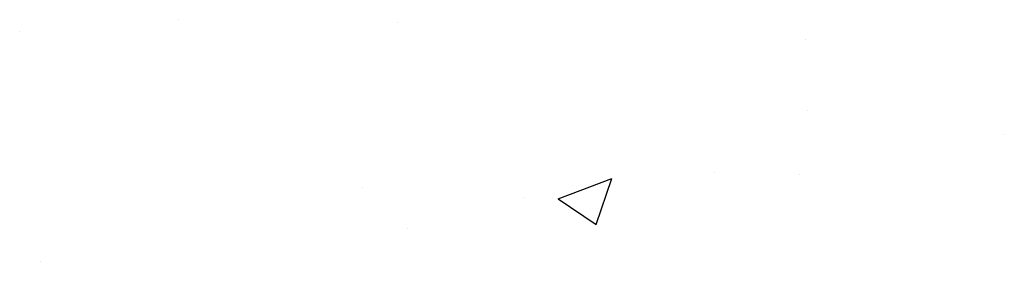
# Model space of a CAD drawing. Extents: x -210 to 4628, y -2287 to 14168.
# Tile 11 of 33: x 1716.08 to 1748.28, y 4024.48 to 4032.4. Entities that reach past the tile are written whole.
import ezdxf

# ---------------------------------------------------------------- set-up
doc = ezdxf.new("R2010")
doc.units = 0
doc.layers.get('0').update_dxf_attribs({"linetype": 'CONTINUOUS'})
doc.layers.add('E1', color=4, linetype='CONTINUOUS')
doc.layers.add('FIXT', color=6, linetype='CONTINUOUS')

# ---------------------------------------------------------------- blocks, each defined once
blk = doc.blocks.new('*X')
at = {"color": 0}
for p, q in [((1531.357, 1151.682), (1531.357, 1151.682)), ((1545.662, 1151.512), (1545.662, 1151.512)), ((1520.945, 1150.884), (1520.945, 1150.884)), ((1572.353, 1150.384), (1572.353, 1150.384)), ((1572.498, 1145.709), (1572.498, 1145.709)), ((1585.353, 1144.138), (1585.353, 1144.138)), ((1566.416, 1141.645), (1566.416, 1141.645)), ((1571.978, 1141.508), (1571.978, 1141.508)), ((1543.338, 1140.704), (1543.338, 1140.704)), ((1556.174, 1139.927), (1559.675, 1141.271)), ((1558.662, 1138.249), (1559.676, 1141.27)), ((1553.899, 1139.997), (1553.899, 1139.997)), ((1556.174, 1139.927), (1558.661, 1138.25)), ((1546.306, 1137.988), (1546.306, 1137.988)), ((1522.322, 1135.84), (1522.322, 1135.84))]:
    blk.add_line(p, q, dxfattribs=at)
blk = doc.blocks.new('XEBACK')
at = {"layer": 'FIXT', "color": 0, "xscale": 0.5, "yscale": 0.5, "zscale": 0.5}
blk.add_blockref('*X', (961.626, 3252.01), dxfattribs=at)

msp = doc.modelspace()

# ---------------------------------------------------------------- block references
at = {"layer": 'E1', "color": 0}
msp.add_blockref('XEBACK', (-6.021, 204.546), dxfattribs=at)

doc.saveas('drawing.dxf')
